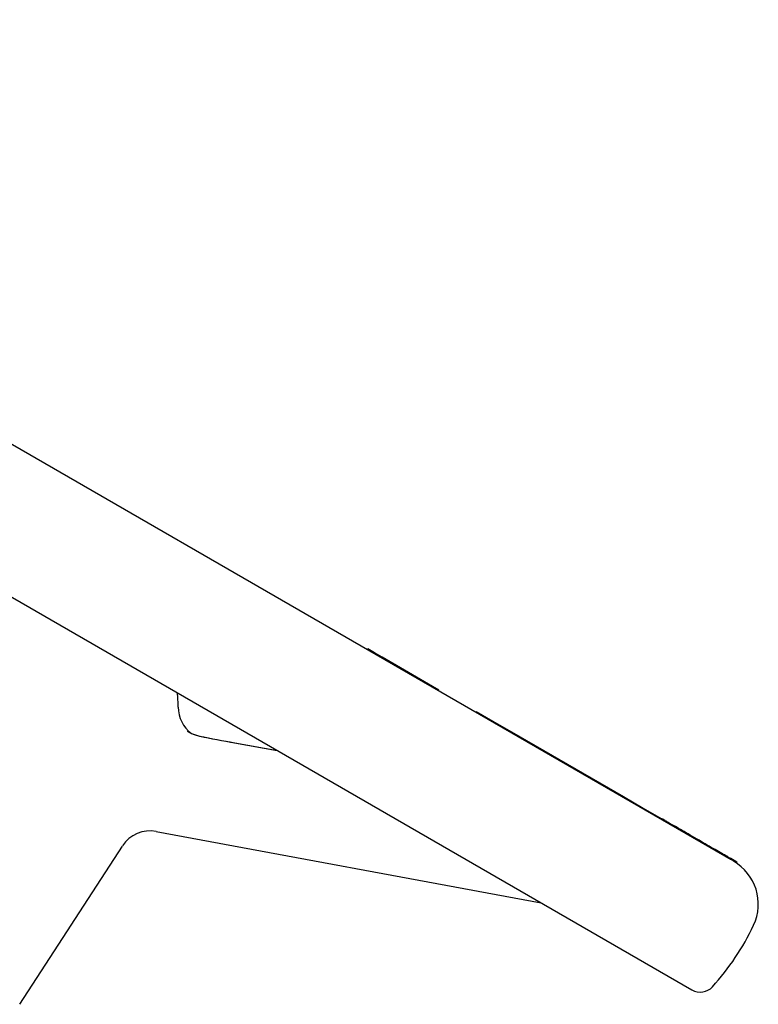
# Model space of a CAD drawing. Header units: millimetres. Extents: x 1002 to 3532, y 429 to 1459.
# Tile 12 of 24: x 1308 to 1397, y 958 to 1077. Entities that reach past the tile are written whole.
import ezdxf

# ---------------------------------------------------------------- set-up
doc = ezdxf.new("R2010")
doc.units = ezdxf.units.MM
doc.layers.add('DETAIL', color=2, linetype='Continuous')

msp = doc.modelspace()

# ---------------------------------------------------------------- linework, layer by layer
at = {"layer": 'DETAIL'}
for p, q in [((1185.93, 1076.71), (1389.19, 959.38)), ((1393.16, 975.56), (1259.39, 1052.78)), ((1349.91, 1000.53), (1349.96, 1000.61)), ((1350.78, 1000.14), (1349.96, 1000.61)), ((1350.73, 1000.05), (1350.78, 1000.14)), ((1351.72, 999.6), (1350.78, 1000.14)), ((1351.67, 999.51), (1351.72, 999.6)), ((1354.43, 998.03), (1351.72, 999.6)), ((1354.38, 997.95), (1354.43, 998.03)), ((1357.81, 996.08), (1354.43, 998.03)), ((1357.76, 996), (1357.81, 996.08)), ((1358.58, 995.63), (1357.81, 996.08)), ((1358.53, 995.55), (1358.58, 995.63)), ((1363.03, 992.95), (1363.08, 993.04)), ((1363.08, 993.04), (1365.09, 991.88)), ((1365.04, 991.79), (1365.09, 991.88)), ((1365.09, 991.88), (1367.36, 990.57)), ((1367.31, 990.48), (1367.36, 990.57)), ((1367.36, 990.57), (1380.91, 982.75)), ((1333.86, 989.27), (1339.02, 988.34)), ((1333.88, 989.25), (1339.04, 988.32)), ((1380.86, 982.66), (1380.91, 982.75)), ((1380.91, 982.75), (1383.3, 981.37)), ((1383.25, 981.28), (1383.3, 981.37)), ((1383.3, 981.37), (1385.56, 980.06)), ((1385.51, 979.98), (1385.56, 980.06)), ((1385.65, 980.01), (1385.56, 980.06)), ((1385.6, 979.92), (1385.65, 980.01)), ((1385.9, 979.87), (1385.65, 980.01)), ((1385.85, 979.78), (1385.9, 979.87)), ((1324.38, 978.54), (1370.93, 969.92)), ((1307.86, 957.64), (1320.29, 976.78)), ((1393.85, 975.16), (1393.9, 975.25)), ((1393.9, 975.25), (1393.87, 975.26)), ((1394.5, 974.9), (1393.9, 975.25)), ((1394.04, 975.05), (1393.85, 975.16)), ((1394.45, 974.82), (1394.04, 975.05)), ((1394.45, 974.82), (1394.5, 974.9)), ((1394.5, 974.79), (1394.45, 974.82)), ((1394.55, 974.87), (1394.5, 974.9)), ((1394.5, 974.79), (1394.55, 974.87)), ((1394.62, 974.72), (1394.5, 974.79)), ((1394.67, 974.8), (1394.55, 974.87)), ((1394.62, 974.72), (1394.67, 974.8))]:
    msp.add_line(p, q, dxfattribs=at)
at = {"layer": 'DETAIL', "flags": 128}
for points in [[(1328.13, 990.65), (1328.47, 990.47), (1328.84, 990.31), (1329.23, 990.17), (1329.65, 990.06)], [(1328.63, 990.4), (1329.11, 990.21), (1329.36, 990.14), (1329.62, 990.08)], [(1329.62, 990.08), (1330.14, 989.97), (1330.66, 989.87), (1331.19, 989.76), (1331.73, 989.66), (1332.26, 989.56), (1332.8, 989.46), (1333.33, 989.36), (1333.86, 989.27)], [(1329.65, 990.06), (1330.16, 989.96), (1330.69, 989.85), (1331.22, 989.75), (1331.75, 989.65), (1332.29, 989.54), (1332.82, 989.45), (1333.35, 989.35), (1333.88, 989.25)], [(1389.55, 977.76), (1389.26, 977.93), (1388.99, 978.08), (1388.73, 978.24), (1388.47, 978.38), (1388.23, 978.52), (1388, 978.65), (1387.79, 978.78), (1387.58, 978.9), (1387.38, 979.01), (1387.2, 979.12), (1387.02, 979.22), (1386.86, 979.31), (1386.71, 979.4), (1386.57, 979.48), (1386.44, 979.55), (1386.33, 979.62), (1386.23, 979.68), (1386.14, 979.73), (1386.07, 979.77), (1386.01, 979.8), (1385.96, 979.83), (1385.93, 979.85), (1385.91, 979.86), (1385.9, 979.87)], [(1393.87, 975.26), (1393.83, 975.29), (1393.77, 975.32), (1393.7, 975.36), (1393.61, 975.41), (1393.51, 975.47), (1393.39, 975.54), (1393.26, 975.62), (1393.11, 975.71), (1392.94, 975.8), (1392.77, 975.9), (1392.59, 976.01), (1392.39, 976.12), (1392.19, 976.23), (1391.98, 976.36), (1391.75, 976.49), (1391.52, 976.62), (1391.28, 976.76), (1391.04, 976.9), (1390.79, 977.04), (1390.55, 977.18), (1390.3, 977.33), (1390.05, 977.47), (1389.8, 977.62), (1389.55, 977.76)], [(1393.82, 975.18), (1393.81, 975.18), (1393.8, 975.19), (1393.79, 975.2), (1393.77, 975.21), (1393.75, 975.22), (1393.73, 975.23), (1393.71, 975.24), (1393.69, 975.25), (1393.67, 975.26), (1393.65, 975.28), (1393.62, 975.29), (1393.59, 975.31), (1393.57, 975.33), (1393.54, 975.34), (1393.5, 975.36), (1393.47, 975.38), (1393.44, 975.4), (1393.4, 975.42), (1393.36, 975.44), (1393.33, 975.46), (1393.29, 975.49), (1393.24, 975.51), (1393.2, 975.54), (1393.16, 975.56)], [(1393.85, 975.16), (1393.85, 975.16), (1393.85, 975.16), (1393.85, 975.16), (1393.85, 975.16), (1393.85, 975.16), (1393.85, 975.16), (1393.85, 975.16), (1393.85, 975.16), (1393.85, 975.16), (1393.85, 975.16), (1393.85, 975.16), (1393.85, 975.16), (1393.85, 975.16), (1393.84, 975.16), (1393.84, 975.17), (1393.84, 975.17), (1393.84, 975.17), (1393.84, 975.17), (1393.84, 975.17), (1393.83, 975.17), (1393.83, 975.17), (1393.83, 975.17), (1393.83, 975.18), (1393.82, 975.18)]]:
    msp.add_lwpolyline(points, dxfattribs=at)
at = {"layer": 'DETAIL'}
for centre, radius, start, end in [((1312.04, 993.52), 15, 0.2149, 6.8739), ((1331.04, 993.59), 4, 180.2149, 233.2004), ((1323.65, 974.61), 4, 79.5097, 147.004), ((1391.22, 969.75), 6, 334.7842, 60.004), ((1369.5, 979.98), 30, 317.6303, 334.7842), ((1390.19, 961.11), 2, 240.004, 317.6303)]:
    msp.add_arc(centre, radius, start, end, dxfattribs=at)

doc.saveas('drawing.dxf')
